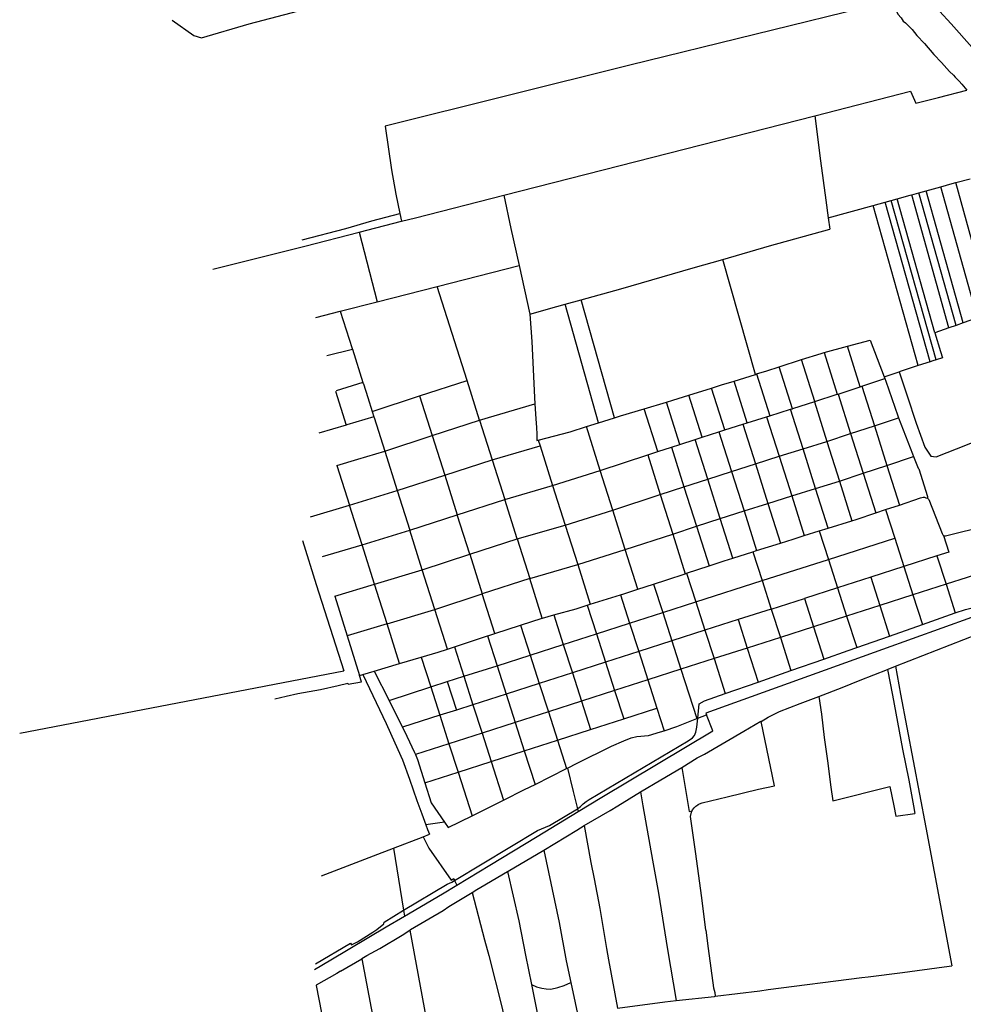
# Model space of a CAD drawing. Header units: inches. Extents: x 210911 to 224988, y 571697 to 586201.
# Tile 2 of 256: x 211779 to 212434, y 572461 to 573145. Entities that reach past the tile are written whole.
import ezdxf

# ---------------------------------------------------------------- set-up
doc = ezdxf.new("R2010")
doc.units = ezdxf.units.IN
doc.header["$MEASUREMENT"] = 0

msp = doc.modelspace()

# ---------------------------------------------------------------- linework, layer by layer
for points in [[(212390.73, 573197.43), (212395.681, 573185.437), (212400.059, 573176.527), (212406.438, 573166.682), (212414.099, 573156.156), (212417.639, 573150.976), (212425.712, 573142.087), (212440.352, 573125.539), (212448.749, 573116.419), (212453.383, 573110.598), (212462.14, 573099.429), (212466.245, 573093.43), (212470.161, 573086.317), (212474.817, 573078)], [(211884.72, 573144.64), (211899.72, 573133.95), (211905.13, 573132.42), (211938.34, 573142.02), (211986.83, 573154.87), (212031.27, 573166.92), (212027.37, 573178.03), (212022.44, 573186.99), (212021.876, 573187.817)], [(212376.223, 573156.036), (212202.59, 573113.33), (212032.7, 573071.03), (212037.15, 573040.64), (212040.03, 573023.83), (212042.86, 573010.32)], [(212387.123, 573151.493), (212387.412, 573151.294), (212388.724, 573148.711), (212390.929, 573146.139), (212392.468, 573143.944), (212393.946, 573142.804), (212395.316, 573141.388), (212398.582, 573138.047), (212401.952, 573134.005), (212407.091, 573128.447), (212413.767, 573120.734), (212418.993, 573115.118), (212424.597, 573109.066), (212427.285, 573106.398), (212428.544, 573105.1), (212430.137, 573103.406), (212431.323, 573102.291), (212433.228, 573100.241), (212435.38, 573097.5), (212436.537, 573095.987)], [(212331.039, 573078.264), (212397.474, 573095.301)], [(212397.474, 573095.301), (212401.081, 573086.95), (212416.895, 573090.912), (212436.537, 573095.987)], [(212114.993, 573023.016), (212206.83, 573046.41), (212331.039, 573078.264)], [(212331.039, 573078.264), (212334.88, 573046.953), (212338.623, 573019.557), (212340.292, 573007.259)], [(212418.561, 573028.976), (212426.455, 573031.197), (212428.884, 573031.819)], [(212428.884, 573031.819), (212438.802, 573034.357)], [(212454.184, 572940.495), (212428.884, 573031.819)], [(212043.99, 573004.92), (212053.81, 573007.43), (212114.993, 573023.016)], [(212114.993, 573023.016), (212120.06, 573000)], [(212388.309, 573020.566), (212397.293, 573022.992), (212398.327, 573023.283)], [(212398.327, 573023.283), (212403.352, 573024.697)], [(212424.207, 572930.873), (212398.327, 573023.283)], [(212403.352, 573024.697), (212408.396, 573026.116)], [(212429.139, 572932.619), (212403.352, 573024.697)], [(212408.396, 573026.116), (212418.561, 573028.976)], [(212434.09, 572934.372), (212408.396, 573026.116)], [(212444.066, 572937.905), (212418.561, 573028.976)], [(212371.482, 573016.022), (212379.843, 573018.28)], [(212379.843, 573018.28), (212384.033, 573019.411)], [(212411.125, 572907.386), (212379.843, 573018.28)], [(212384.033, 573019.411), (212388.309, 573020.566)], [(212415.255, 572908.731), (212384.033, 573019.411)], [(212414.4, 572927.4), (212388.309, 573020.566)], [(211975.11, 572992.09), (212005.31, 573000.04), (212023.5, 573005.37), (212042.86, 573010.32)], [(212042.86, 573010.32), (212043.99, 573004.92)], [(212340.292, 573007.259), (212371.482, 573016.022)], [(212402.885, 572904.698), (212371.482, 573016.022)], [(212014.695, 572997.431), (212043.99, 573004.92)], [(212340.292, 573007.259), (212341.357, 572999.404)], [(211913.11, 572971.808), (211976.9, 572987.77), (212014.695, 572997.431)], [(212014.695, 572997.431), (212027.089, 572948.977)], [(212120.06, 573000), (212125.702, 572974.144)], [(212267.25, 572978.455), (212299.66, 572987.79), (212341.357, 572999.404)], [(212168.879, 572950.45), (212196.25, 572958.1), (212246.61, 572972.51), (212267.25, 572978.455)], [(212289.797, 572898.651), (212267.25, 572978.455)], [(212068.814, 572959.639), (212125.702, 572974.144)], [(212125.702, 572974.144), (212133.03, 572940.557)], [(212027.089, 572948.977), (212068.814, 572959.639)], [(212089.589, 572894.333), (212068.814, 572959.639)], [(212001.548, 572942.444), (212027.089, 572948.977)], [(212157.601, 572947.298), (212168.879, 572950.45)], [(212192.037, 572868.521), (212168.879, 572950.45)], [(211984.543, 572938.171), (212001.548, 572942.444)], [(212001.548, 572942.444), (212009.749, 572916.665)], [(212133.03, 572940.557), (212151.92, 572945.71), (212157.601, 572947.298)], [(212180.856, 572864.997), (212157.601, 572947.298)], [(212133.03, 572940.557), (212134.47, 572921.41), (212136.3, 572882.63), (212136.615, 572878.077)], [(212434.09, 572934.372), (212429.139, 572932.619)], [(212444.066, 572937.905), (212434.09, 572934.372)], [(212424.207, 572930.873), (212414.4, 572927.4)], [(212414.4, 572927.4), (212418.36, 572914.51), (212419.68, 572910.17), (212415.255, 572908.731)], [(212429.139, 572932.619), (212424.207, 572930.873)], [(212353.651, 572918.188), (212369.405, 572922.493), (212379.285, 572897.002)], [(211992.233, 572911.769), (212009.896, 572916.204)], [(212009.749, 572916.665), (212009.896, 572916.204)], [(212009.896, 572916.204), (212017.247, 572893.094)], [(212321.832, 572908.862), (212335.36, 572913.19), (212337.499, 572913.774)], [(212337.499, 572913.774), (212353.651, 572918.188)], [(212337.499, 572913.774), (212346.663, 572884.819)], [(212362.534, 572890.088), (212353.651, 572918.188)], [(212306.241, 572903.874), (212321.832, 572908.862)], [(212331.068, 572879.681), (212321.832, 572908.862)], [(212411.125, 572907.386), (212402.885, 572904.698)], [(212415.255, 572908.731), (212413.1, 572908.03), (212411.125, 572907.386)], [(212290.639, 572898.916), (212297.82, 572901.18), (212306.241, 572903.874)], [(212315.441, 572874.805), (212306.241, 572903.874)], [(212379.285, 572897.002), (212389.71, 572900.4)], [(212402.885, 572904.698), (212389.71, 572900.4)], [(212389.71, 572900.4), (212395.24, 572883.75), (212401.31, 572864.83), (212407.44, 572847.97), (212411.67, 572841.8), (212415.38, 572841.46), (212436.98, 572849.96), (212448.77, 572854.76), (212460.22, 572843.95), (212511.04, 572874.42)], [(212017.247, 572893.094), (211998.694, 572887.195)], [(212017.247, 572893.094), (212017.511, 572892.265)], [(212056.602, 572883.706), (212089.589, 572894.333)], [(212098.295, 572866.829), (212089.589, 572894.333)], [(212259.311, 572889.067), (212266.35, 572891.26), (212274.979, 572893.98)], [(212274.979, 572893.98), (212289.797, 572898.651)], [(212284.149, 572865.008), (212274.979, 572893.98)], [(212289.797, 572898.651), (212290.639, 572898.916)], [(212290.639, 572898.916), (212299.817, 572869.922)], [(212363.672, 572890.467), (212379.764, 572895.765)], [(212379.285, 572897.002), (212379.764, 572895.765)], [(212379.764, 572895.765), (212380.44, 572894.02), (212388.62, 572869.95), (212389.192, 572868.471)], [(211998.117, 572887.011), (212005.604, 572863.465)], [(212017.511, 572892.265), (212017.556, 572892.123)], [(212017.556, 572892.123), (212020.588, 572882.591)], [(212243.635, 572884.182), (212259.311, 572889.067)], [(212268.492, 572860.064), (212259.311, 572889.067)], [(212347.203, 572884.997), (212362.534, 572890.088)], [(212362.534, 572890.088), (212363.672, 572890.467)], [(212363.672, 572890.467), (212372.379, 572862.96)], [(212020.588, 572882.591), (212023.666, 572872.917)], [(212023.666, 572872.917), (212056.602, 572883.706)], [(212056.602, 572883.706), (212065.307, 572856.202)], [(212228.038, 572879.376), (212232.49, 572880.71), (212243.635, 572884.182)], [(212252.861, 572855.034), (212243.635, 572884.182)], [(212330.72, 572879.572), (212315.441, 572874.805)], [(212330.72, 572879.572), (212331.068, 572879.681)], [(212330.72, 572879.572), (212339.425, 572852.069)], [(212331.068, 572879.681), (212346.663, 572884.819)], [(212346.663, 572884.819), (212347.203, 572884.997)], [(212347.203, 572884.997), (212355.909, 572857.491)], [(212023.666, 572872.917), (212024.849, 572869.177)], [(212098.295, 572866.829), (212136.615, 572878.077)], [(212136.615, 572878.077), (212137.33, 572867.75), (212137.67, 572861.82), (212137.95, 572857.09), (212138.112, 572852.76), (212138.997, 572852.991)], [(212192.037, 572868.521), (212196.03, 572869.78), (212212.567, 572874.738)], [(212212.567, 572874.738), (212228.038, 572879.376)], [(212221.963, 572845.052), (212212.567, 572874.738)], [(212237.331, 572850.016), (212228.038, 572879.376)], [(212299.817, 572869.922), (212314.156, 572874.4)], [(212314.156, 572874.4), (212315.441, 572874.805)], [(212322.863, 572846.896), (212314.156, 572874.4)], [(212024.849, 572869.177), (212006.152, 572863.628)], [(212024.849, 572869.177), (212024.978, 572868.771)], [(212024.978, 572868.771), (212032.371, 572845.411)], [(212065.307, 572856.202), (212098.295, 572866.829)], [(212098.295, 572866.829), (212106.971, 572839.319)], [(212180.856, 572864.997), (212192.037, 572868.521)], [(212284.149, 572865.008), (212297.594, 572869.228)], [(212297.594, 572869.228), (212299.817, 572869.922)], [(212297.594, 572869.228), (212306.297, 572841.723)], [(212372.379, 572862.96), (212389.192, 572868.471)], [(212389.192, 572868.471), (212398.91, 572843.35), (212399.646, 572841.48)], [(212005.604, 572863.465), (211986.61, 572857.825)], [(212006.152, 572863.628), (212005.604, 572863.465)], [(212138.997, 572852.991), (212161.07, 572858.76), (212172.419, 572862.337)], [(212172.419, 572862.337), (212180.856, 572864.997)], [(212182.043, 572831.928), (212172.419, 572862.337)], [(212264.496, 572858.793), (212268.492, 572860.064)], [(212268.492, 572860.064), (212281.039, 572864.027)], [(212281.039, 572864.027), (212284.149, 572865.008)], [(212281.039, 572864.027), (212289.745, 572836.522)], [(212355.909, 572857.491), (212372.379, 572862.96)], [(212372.379, 572862.96), (212381.085, 572835.454)], [(212032.371, 572845.411), (212065.307, 572856.202)], [(212065.307, 572856.202), (212074.012, 572828.698)], [(212138.997, 572852.991), (212140.262, 572848.991)], [(212237.331, 572850.016), (212247.985, 572853.459)], [(212247.985, 572853.459), (212252.861, 572855.034)], [(212256.69, 572825.954), (212247.985, 572853.459)], [(212252.861, 572855.034), (212264.496, 572858.793)], [(212264.496, 572858.793), (212273.204, 572831.29)], [(212322.863, 572846.896), (212339.425, 572852.069)], [(212339.425, 572852.069), (212355.909, 572857.491)], [(212339.425, 572852.069), (212348.13, 572824.565)], [(212355.909, 572857.491), (212364.616, 572829.985)], [(212013.705, 572839.762), (212032.371, 572845.411)], [(212032.371, 572845.411), (212041.078, 572817.906)], [(212106.971, 572839.319), (212140.262, 572848.991)], [(212140.262, 572848.991), (212148.993, 572821.498)], [(212221.963, 572845.052), (212231.468, 572848.122)], [(212231.468, 572848.122), (212237.331, 572850.016)], [(212231.468, 572848.122), (212240.173, 572820.617)], [(212306.297, 572841.723), (212322.863, 572846.896)], [(212331.568, 572819.393), (212322.863, 572846.896)], [(211999.198, 572835.372), (212013.705, 572839.762)], [(212074.012, 572828.698), (212106.971, 572839.319)], [(212106.971, 572839.319), (212115.705, 572811.821)], [(212182.043, 572831.928), (212214.973, 572842.737)], [(212214.973, 572842.737), (212221.963, 572845.052)], [(212214.973, 572842.737), (212223.679, 572815.231)], [(212289.745, 572836.522), (212306.297, 572841.723)], [(212306.297, 572841.723), (212315.002, 572814.219)], [(212381.085, 572835.454), (212399.646, 572841.48)], [(212399.646, 572841.48), (212402.82, 572833.42), (212403.25, 572833.05), (212409.23, 572813.9), (212409.4, 572812.55)], [(211999.198, 572835.372), (212007.905, 572807.865)], [(212148.993, 572821.498), (212182.043, 572831.928)], [(212190.749, 572804.424), (212182.043, 572831.928)], [(212273.204, 572831.29), (212289.745, 572836.522)], [(212289.745, 572836.522), (212298.452, 572809.019)], [(212364.616, 572829.985), (212381.085, 572835.454)], [(212381.085, 572835.454), (212389.803, 572807.912)], [(212041.078, 572817.906), (212074.012, 572828.698)], [(212074.012, 572828.698), (212082.718, 572801.194)], [(212240.173, 572820.617), (212256.69, 572825.954)], [(212256.69, 572825.954), (212273.204, 572831.29)], [(212265.392, 572798.449), (212256.69, 572825.954)], [(212273.204, 572831.29), (212281.908, 572803.785)], [(212348.13, 572824.565), (212364.616, 572829.985)], [(212364.616, 572829.985), (212373.333, 572802.445)], [(212007.905, 572807.865), (212041.078, 572817.906)], [(212041.078, 572817.906), (212049.783, 572790.401)], [(212115.705, 572811.821), (212148.993, 572821.498)], [(212148.993, 572821.498), (212157.7, 572793.994)], [(212223.679, 572815.231), (212240.173, 572820.617)], [(212240.173, 572820.617), (212248.881, 572793.114)], [(212315.002, 572814.219), (212331.568, 572819.393)], [(212331.568, 572819.393), (212348.13, 572824.565)], [(212340.282, 572791.859), (212331.568, 572819.393)], [(212348.13, 572824.565), (212356.846, 572797.029)], [(212082.718, 572801.194), (212115.705, 572811.821)], [(212124.411, 572784.318), (212115.705, 572811.821)], [(212190.749, 572804.424), (212223.679, 572815.231)], [(212223.679, 572815.231), (212232.385, 572787.724)], [(212298.452, 572809.019), (212315.002, 572814.219)], [(212315.002, 572814.219), (212323.718, 572786.688)], [(212389.803, 572807.912), (212404.5, 572812.79), (212406.28, 572813.27), (212407.21, 572813.33), (212408.24, 572812.99), (212409.4, 572812.55)], [(212409.4, 572812.55), (212410.31, 572811.75), (212419.39, 572788.14), (212419.94, 572787.15), (212420.502, 572786.634)], [(211980.752, 572799.798), (212007.905, 572807.865)], [(212016.611, 572780.357), (212007.905, 572807.865)], [(212157.7, 572793.994), (212190.749, 572804.424)], [(212199.455, 572776.918), (212190.749, 572804.424)], [(212281.908, 572803.785), (212298.452, 572809.019)], [(212298.452, 572809.019), (212307.165, 572781.49)], [(212373.333, 572802.445), (212380.165, 572804.713)], [(212380.165, 572804.713), (212389.803, 572807.912)], [(212380.165, 572804.713), (212386.518, 572784.913)], [(212049.783, 572790.401), (212082.718, 572801.194)], [(212091.424, 572773.69), (212082.718, 572801.194)], [(212248.881, 572793.114), (212265.392, 572798.449)], [(212265.392, 572798.449), (212281.908, 572803.785)], [(212274.067, 572771.043), (212265.392, 572798.449)], [(212281.908, 572803.785), (212290.618, 572776.267)], [(212356.846, 572797.029), (212359.7, 572797.92), (212373.333, 572802.445)], [(212124.411, 572784.318), (212157.7, 572793.994)], [(212157.7, 572793.994), (212166.405, 572766.49)], [(212232.385, 572787.724), (212248.881, 572793.114)], [(212248.881, 572793.114), (212257.569, 572765.666)], [(212334.141, 572789.942), (212340.282, 572791.859)], [(212340.282, 572791.859), (212356.846, 572797.029)], [(212420.502, 572786.634), (212420.56, 572786.58), (212421.17, 572786.48), (212421.68, 572786.53), (212450.74, 572793.58), (212456.813, 572795.701)], [(212016.611, 572780.357), (212049.783, 572790.401)], [(212058.489, 572762.895), (212049.783, 572790.401)], [(212091.424, 572773.69), (212124.411, 572784.318)], [(212124.411, 572784.318), (212133.116, 572756.814)], [(212199.455, 572776.918), (212232.385, 572787.724)], [(212232.385, 572787.724), (212241.097, 572760.202)], [(212307.165, 572781.49), (212315.94, 572784.26), (212323.718, 572786.688)], [(212323.718, 572786.688), (212334.141, 572789.942)], [(212334.141, 572789.942), (212340.468, 572770.135)], [(212340.468, 572770.135), (212386.518, 572784.913)], [(212386.518, 572784.913), (212392.84, 572765.209)], [(212420.502, 572786.634), (212424.14, 572775.255), (212415.853, 572772.592)], [(211975.23, 572783.28), (211984.87, 572752.59), (212003.959, 572692.853)], [(211989.162, 572772.201), (212016.611, 572780.357)], [(212025.318, 572752.848), (212016.611, 572780.357)], [(212166.405, 572766.49), (212199.455, 572776.918)], [(212208.165, 572749.402), (212199.455, 572776.918)], [(212290.618, 572776.267), (212307.165, 572781.49)], [(212058.489, 572762.895), (212091.424, 572773.69)], [(212091.424, 572773.69), (212100.129, 572746.186)], [(212257.569, 572765.666), (212268.1, 572769.16), (212274.067, 572771.043)], [(212274.067, 572771.043), (212288.024, 572775.448)], [(212288.024, 572775.448), (212290.618, 572776.267)], [(212288.024, 572775.448), (212294.461, 572755.38)], [(212294.461, 572755.38), (212340.468, 572770.135)], [(212340.468, 572770.135), (212346.811, 572750.443)], [(212415.853, 572772.592), (212392.84, 572765.209)], [(212415.853, 572772.592), (212422.166, 572752.879)], [(212133.116, 572756.814), (212166.405, 572766.49)], [(212166.405, 572766.49), (212175.112, 572738.978)], [(212242.043, 572760.516), (212257.569, 572765.666)], [(212392.84, 572765.209), (212369.825, 572757.826)], [(212392.84, 572765.209), (212399.161, 572745.505)], [(212465.924, 572766.874), (212422.166, 572752.879)], [(212025.318, 572752.848), (212058.489, 572762.895)], [(212067.195, 572735.39), (212058.489, 572762.895)], [(212133.116, 572756.814), (212100.129, 572746.186)], [(212141.823, 572729.306), (212133.116, 572756.814)], [(212219.089, 572752.958), (212228.37, 572755.98), (212241.097, 572760.202)], [(212241.097, 572760.202), (212242.043, 572760.516)], [(212242.043, 572760.516), (212248.431, 572740.614)], [(212369.825, 572757.826), (212346.811, 572750.443)], [(212369.825, 572757.826), (212376.146, 572738.122)], [(212387.163, 572695.949), (212491.47, 572736.707), (212524.607, 572750.74), (212541.626, 572756.59)], [(211997.746, 572744.658), (212025.318, 572752.848)], [(212034.024, 572725.341), (212025.318, 572752.848)], [(212208.165, 572749.402), (212219.089, 572752.958)], [(212219.089, 572752.958), (212225.408, 572733.225)], [(212248.431, 572740.614), (212294.461, 572755.38)], [(212294.461, 572755.38), (212300.781, 572735.676)], [(212346.811, 572750.443), (212323.796, 572743.059)], [(212346.811, 572750.443), (212353.132, 572730.745)], [(212422.166, 572752.879), (212399.161, 572745.505)], [(212422.166, 572752.879), (212428.59, 572732.908)], [(211997.746, 572744.658), (212006.33, 572717.114)], [(212067.195, 572735.39), (212100.129, 572746.186)], [(212108.834, 572718.683), (212100.129, 572746.186)], [(212175.112, 572738.978), (212196.095, 572745.507)], [(212196.095, 572745.507), (212198.45, 572746.24), (212208.165, 572749.402)], [(212196.095, 572745.507), (212202.403, 572725.847)], [(212300.781, 572735.676), (212323.796, 572743.059)], [(212323.796, 572743.059), (212330.118, 572723.356)], [(212399.161, 572745.505), (212376.146, 572738.122)], [(212399.161, 572745.505), (212405.766, 572724.911)], [(212149.803, 572731.561), (212165.22, 572735.9), (212173.026, 572738.329)], [(212173.026, 572738.329), (212175.112, 572738.978)], [(212173.026, 572738.329), (212179.388, 572718.464)], [(212225.408, 572733.225), (212248.431, 572740.614)], [(212248.431, 572740.614), (212254.753, 572720.91)], [(212469.742, 572740.673), (212460.522, 572737.276), (212378.091, 572707.581), (212255.31, 572663.267), (212255.74, 572662.222)], [(212376.146, 572738.122), (212353.132, 572730.745)], [(212376.146, 572738.122), (212382.948, 572716.917)], [(212428.59, 572732.908), (212435.677, 572735.391), (212442.043, 572736.935), (212448.063, 572737.82), (212460.25, 572738.716), (212469.588, 572741.307)], [(212034.024, 572725.341), (212067.195, 572735.39)], [(212075.898, 572707.89), (212067.195, 572735.39)], [(212126.705, 572724.438), (212141.823, 572729.306)], [(212141.823, 572729.306), (212142.02, 572729.37)], [(212142.02, 572729.37), (212149.803, 572731.561)], [(212149.803, 572731.561), (212156.374, 572711.081)], [(212202.403, 572725.847), (212225.408, 572733.225)], [(212225.408, 572733.225), (212231.738, 572713.527)], [(212300.781, 572735.676), (212277.768, 572728.293)], [(212300.781, 572735.676), (212307.103, 572715.972)], [(212353.132, 572730.745), (212330.118, 572723.356)], [(212353.132, 572730.745), (212360.13, 572708.922)], [(212405.766, 572724.911), (212428.59, 572732.908)], [(212034.024, 572725.341), (212006.33, 572717.114)], [(212042.729, 572697.842), (212034.024, 572725.341)], [(212108.834, 572718.683), (212126.705, 572724.438)], [(212126.705, 572724.438), (212133.352, 572703.712)], [(212179.388, 572718.464), (212202.403, 572725.847)], [(212202.403, 572725.847), (212208.724, 572706.143)], [(212277.768, 572728.293), (212254.753, 572720.91)], [(212277.768, 572728.293), (212284.089, 572708.589)], [(212330.118, 572723.356), (212307.103, 572715.972)], [(212330.118, 572723.356), (212337.31, 572700.935)], [(212382.948, 572716.917), (212405.766, 572724.911)], [(212006.33, 572717.114), (212014.91, 572689.582)], [(212080.738, 572709.481), (212103.7, 572717.028)], [(212103.7, 572717.028), (212104.01, 572717.13), (212108.834, 572718.683)], [(212103.7, 572717.028), (212110.346, 572696.314)], [(212156.374, 572711.081), (212179.388, 572718.464)], [(212179.388, 572718.464), (212185.709, 572698.76)], [(212254.753, 572720.91), (212231.738, 572713.527)], [(212254.753, 572720.91), (212261.074, 572701.206)], [(212307.103, 572715.972), (212284.089, 572708.589)], [(212307.103, 572715.972), (212314.488, 572692.949)], [(212360.13, 572708.922), (212382.948, 572716.917)], [(212075.898, 572707.89), (212080.738, 572709.481)], [(212080.738, 572709.481), (212087.331, 572688.931)], [(212133.352, 572703.712), (212156.374, 572711.081)], [(212156.374, 572711.081), (212162.696, 572691.377)], [(212231.738, 572713.527), (212208.724, 572706.143)], [(212231.738, 572713.527), (212238.048, 572693.818)], [(212284.089, 572708.589), (212261.074, 572701.206)], [(212284.089, 572708.589), (212291.668, 572684.964)], [(212337.31, 572700.935), (212354.267, 572706.868), (212360.13, 572708.922)], [(212042.729, 572697.842), (212057.665, 572702.276)], [(212057.665, 572702.276), (212069.6, 572705.82), (212075.898, 572707.89)], [(212057.665, 572702.276), (212064.322, 572681.559)], [(212110.346, 572696.314), (212133.352, 572703.712)], [(212133.352, 572703.712), (212139.681, 572683.994)], [(212208.724, 572706.143), (212185.709, 572698.76)], [(212208.724, 572706.143), (212215.046, 572686.439)], [(212025.107, 572692.61), (212042.729, 572697.842)], [(212087.331, 572688.931), (212110.346, 572696.314)], [(212110.346, 572696.314), (212116.666, 572676.611)], [(212185.709, 572698.76), (212162.696, 572691.377)], [(212185.709, 572698.76), (212192.031, 572679.056)], [(212261.074, 572701.206), (212238.048, 572693.818)], [(212261.074, 572701.206), (212268.846, 572676.978)], [(212314.488, 572692.949), (212337.31, 572700.935)], [(212381.993, 572693.929), (212387.163, 572695.949)], [(212387.163, 572695.949), (212390.464, 572676.485), (212408.154, 572583.848), (212426.281, 572487.779)], [(211778.9, 572649.56), (212003.959, 572692.853)], [(212006.752, 572684.113), (212006.98, 572683.4), (212016.28, 572685.19), (212014.91, 572689.582)], [(212014.91, 572689.582), (212017.069, 572690.223)], [(212017.069, 572690.223), (212025.107, 572692.61)], [(212017.069, 572690.223), (212033.35, 572656.24), (212039.35, 572642.75), (212044.67, 572630.94), (212049.64, 572617.49), (212054.72, 572602.64), (212056.05, 572599), (212058.06, 572593.4), (212060.927, 572585.738)], [(212025.107, 572692.61), (212035.348, 572672.254)], [(212075.831, 572685.246), (212087.331, 572688.931)], [(212087.331, 572688.931), (212093.652, 572669.227)], [(212162.696, 572691.377), (212139.681, 572683.994)], [(212162.696, 572691.377), (212169.016, 572671.673)], [(212238.048, 572693.818), (212215.046, 572686.439)], [(212238.048, 572693.818), (212249.047, 572659.572)], [(212291.668, 572684.964), (212314.488, 572692.949)], [(212333.922, 572674.981), (212349.944, 572681.197), (212362.443, 572686.276), (212381.526, 572693.746)], [(212381.526, 572693.746), (212381.993, 572693.929)], [(212381.526, 572693.746), (212384.92, 572675.74), (212392.01, 572638.45), (212396.28, 572616.88), (212399.57, 572599), (212400.538, 572593.592)], [(211956.11, 572673.39), (211963.99, 572675.21), (211971.93, 572677), (211987.83, 572679.71), (212000, 572682.55), (212006.752, 572684.113)], [(212035.348, 572672.254), (212064.322, 572681.559)], [(212064.322, 572681.559), (212075.804, 572685.237)], [(212064.322, 572681.559), (212070.637, 572661.844)], [(212075.804, 572685.237), (212075.831, 572685.246)], [(212075.804, 572685.237), (212082.144, 572665.535)], [(212139.681, 572683.994), (212116.666, 572676.611)], [(212139.681, 572683.994), (212146.002, 572664.29)], [(212215.046, 572686.439), (212192.031, 572679.056)], [(212215.046, 572686.439), (212221.367, 572666.735)], [(212268.846, 572676.978), (212291.668, 572684.964)], [(212116.666, 572676.611), (212093.652, 572669.227)], [(212116.666, 572676.611), (212122.987, 572656.907)], [(212192.031, 572679.056), (212169.016, 572671.673)], [(212192.031, 572679.056), (212198.352, 572659.351)], [(212250.841, 572669.719), (212254.491, 572671.955), (212268.846, 572676.978)], [(212293.69, 572657.57), (212298.541, 572660.608), (212306.418, 572664.568), (212320.826, 572670.113), (212333.922, 572674.981)], [(212333.922, 572674.981), (212335.603, 572662.555), (212337.518, 572646.426), (212339.831, 572630.19), (212342.207, 572611.854), (212343.468, 572602.497)], [(212035.348, 572672.254), (212038.554, 572665.882), (212044.728, 572653.531)], [(212093.652, 572669.227), (212082.144, 572665.535)], [(212093.652, 572669.227), (212099.974, 572649.523)], [(212169.016, 572671.673), (212146.002, 572664.29)], [(212169.016, 572671.673), (212175.337, 572651.968)], [(212249.74, 572659.847), (212250.841, 572669.719)], [(212070.637, 572661.844), (212044.728, 572653.531)], [(212082.144, 572665.535), (212070.637, 572661.844)], [(212070.637, 572661.844), (212076.959, 572642.14)], [(212146.002, 572664.29), (212122.987, 572656.907)], [(212146.002, 572664.29), (212152.326, 572644.591)], [(212166.762, 572595.018), (212183.243, 572604.989), (212260.292, 572651.151), (212255.74, 572662.222)], [(212198.352, 572659.351), (212221.367, 572666.735)], [(212221.367, 572666.735), (212226.371, 572651.134)], [(212249.74, 572659.847), (212255.74, 572662.222)], [(212122.987, 572656.907), (212099.974, 572649.523)], [(212122.987, 572656.907), (212129.309, 572637.202)], [(212166.29, 572596.941), (212166.522, 572597.08), (212168.408, 572598.512), (212170.241, 572600.449), (212172.149, 572602.012), (212174.423, 572603.442), (212243.082, 572644.046), (212246.023, 572646.231), (212247.413, 572647.802), (212248.468, 572650.185), (212249.052, 572653.677), (212249.74, 572659.847)], [(212175.337, 572651.968), (212198.352, 572659.351)], [(212226.371, 572651.134), (212235.173, 572654.077), (212249.047, 572659.572)], [(212238.66, 572625.67), (212249.41, 572632.35), (212254.39, 572634.8), (212281.7, 572650.9), (212293.652, 572657.752), (212293.69, 572657.57)], [(212245.795, 572595.499), (212246.21, 572596.32), (212247.28, 572597.7), (212248.5, 572598.73), (212248.91, 572599), (212250.05, 572599.87), (212250.89, 572600.4), (212252.78, 572601.08), (212270.13, 572605.19), (212291.82, 572610.45), (212303.033, 572612.991), (212293.69, 572657.57)], [(212249.047, 572659.572), (212249.74, 572659.847)], [(212044.728, 572653.531), (212047.831, 572647.324), (212053.036, 572636.136), (212053.665, 572634.667)], [(212099.974, 572649.523), (212076.959, 572642.14)], [(212099.974, 572649.523), (212106.294, 572629.819)], [(212152.326, 572644.591), (212175.337, 572651.968)], [(212159.304, 572625.144), (212166.067, 572628.53), (212189.828, 572640.343), (212198.381, 572644.128), (212203.447, 572646.129), (212207.407, 572647.235), (212215.469, 572647.87), (212223.816, 572650.28), (212226.371, 572651.134)], [(212076.959, 572642.14), (212053.665, 572634.667)], [(212076.959, 572642.14), (212083.303, 572622.433)], [(212129.309, 572637.202), (212152.326, 572644.591)], [(212152.326, 572644.591), (212158.662, 572624.822)], [(212053.665, 572634.667), (212055.149, 572631.201), (212060.241, 572615.043)], [(212106.294, 572629.819), (212129.309, 572637.202)], [(212129.309, 572637.202), (212136.793, 572613.873)], [(212083.303, 572622.433), (212106.294, 572629.819)], [(212106.294, 572629.819), (212114.907, 572602.971)], [(212060.241, 572615.043), (212083.303, 572622.433)], [(212083.303, 572622.433), (212093.012, 572592.093)], [(212136.793, 572613.873), (212158.662, 572624.822)], [(212158.662, 572624.822), (212159.304, 572625.144)], [(212159.304, 572625.144), (212163.33, 572609.003), (212166.29, 572596.941)], [(212209.9, 572608.7), (212209.96, 572608.78), (212224.12, 572616.98), (212238.66, 572625.67)], [(212238.66, 572625.67), (212243.745, 572595.124)], [(212060.241, 572615.043), (212064.621, 572601.143), (212073.851, 572587.636)], [(212114.907, 572602.971), (212129.508, 572610.226), (212136.793, 572613.873)], [(212170.92, 572585.26), (212189, 572595.86), (212194.25, 572599), (212209.9, 572608.7)], [(212209.9, 572608.7), (212211.63, 572599), (212218.25, 572561.17), (212222.4, 572538.22), (212228.84, 572499.31), (212234.806, 572463.791)], [(212343.468, 572602.497), (212383.23, 572612.51), (212385.84, 572599), (212387.26, 572591.76), (212400.538, 572593.592)], [(212093.012, 572592.093), (212114.907, 572602.971)], [(212080.842, 572547.219), (212138.496, 572581.778), (212146.835, 572585.254), (212166.29, 572596.941)], [(212082.391, 572543.788), (212105.383, 572557.674), (212138.137, 572577.628), (212166.762, 572595.018)], [(212166.29, 572596.941), (212166.762, 572595.018)], [(212243.745, 572595.124), (212245.795, 572595.499)], [(212255.444, 572512.71), (212252.59, 572535.01), (212248.24, 572567.16), (212244.74, 572591.55), (212245.37, 572594.66), (212245.795, 572595.499)], [(212073.851, 572587.636), (212060.927, 572585.738)], [(212060.927, 572585.738), (212062.15, 572582.47), (212063.488, 572579.299)], [(212073.851, 572587.636), (212076.434, 572583.856)], [(212076.434, 572583.856), (212093.012, 572592.093)], [(212058.98, 572577.554), (212063.488, 572579.299)], [(212142.879, 572568.27), (212165.86, 572581.98), (212170.92, 572585.26)], [(212170.92, 572585.26), (212175.58, 572559.58), (212177.74, 572548.25), (212181.75, 572527.77), (212186.39, 572500), (212187.72, 572492), (212193.915, 572458.504)], [(212038.548, 572569.643), (212058.98, 572577.554)], [(212058.98, 572577.554), (212062.99, 572569.66), (212078.57, 572547.39), (212080.3, 572548.42)], [(211988.388, 572550.436), (212024.638, 572564.257), (212038.548, 572569.643)], [(212038.548, 572569.643), (212045.481, 572526.437)], [(212117.718, 572553.309), (212118.16, 572553.57), (212142.879, 572568.27)], [(212142.879, 572568.27), (212153.51, 572517.86), (212158.45, 572491.35), (212161.637, 572476.28)], [(212093.048, 572538.85), (212096.25, 572540.8), (212099.23, 572542.4), (212117.718, 572553.309)], [(212117.718, 572553.309), (212125.5, 572519.03), (212130.13, 572495.37), (212134.242, 572474.809)], [(212045.481, 572526.437), (212075.643, 572544.541), (212078.956, 572546.088)], [(212078.956, 572546.088), (212080.842, 572547.219)], [(212080.3, 572548.42), (212080.842, 572547.219)], [(212080.842, 572547.219), (212082.391, 572543.788)], [(212046.14, 572522.333), (212072.422, 572537.768), (212082.391, 572543.788)], [(212049.712, 572512.622), (212050.34, 572513.04), (212072.94, 572526.3), (212076.91, 572529.02), (212093.048, 572538.85)], [(212093.048, 572538.85), (212101.6, 572505.92), (212104.57, 572495)], [(211984.423, 572489.225), (212008.616, 572503.594), (212009.313, 572502.395), (212013.398, 572504.612), (212024.221, 572511.232), (212026.96, 572513.187), (212031.802, 572517.089), (212031.936, 572518.306), (212045.481, 572526.437)], [(212045.481, 572526.437), (212046.14, 572522.333)], [(211983.61, 572485.327), (211995.041, 572492.046), (212033.474, 572514.895), (212046.14, 572522.333)], [(212020, 572495.15), (212029.09, 572500), (212044.6, 572509.22), (212049.712, 572512.622)], [(212049.712, 572512.622), (212061.308, 572449.928), (212068.34, 572411.64)], [(212255.444, 572512.71), (212257.09, 572500), (212260.65, 572472.56)], [(212001.608, 572484.051), (212016.48, 572492.724)], [(212016.425, 572493.017), (212020, 572495.15)], [(212016.425, 572493.017), (212016.48, 572492.724)], [(212016.48, 572492.724), (212022.945, 572458.37), (212029.588, 572424.197)], [(212104.57, 572495), (212113.71, 572459.44), (212120.451, 572429.323)], [(212001.608, 572484.051), (211999.041, 572482.554), (211984.805, 572474.537), (211984.856, 572474.273)], [(212363.664, 572479.692), (212368.15, 572480.231), (212391.949, 572483.345), (212420.773, 572487.067)], [(212420.773, 572487.067), (212426.281, 572487.779)], [(212134.242, 572474.809), (212137.719, 572473.312), (212141.468, 572472.251), (212144.575, 572471.815), (212147.795, 572471.76), (212152.563, 572472.875), (212156.925, 572474.287), (212161.637, 572476.28)], [(212161.637, 572476.28), (212167.597, 572448.099)], [(212298.661, 572471.374), (212363.664, 572479.692)], [(211984.856, 572474.273), (211995.8, 572417.281), (212029.657, 572423.816)], [(212134.242, 572474.809), (212141.648, 572437.771)], [(212260.65, 572472.56), (212261.51, 572469.32), (212261.76, 572466.687)], [(212261.76, 572466.687), (212292.97, 572470.62), (212298.661, 572471.374)], [(212193.915, 572458.504), (212226.86, 572462.94), (212234.806, 572463.791)], [(212234.806, 572463.791), (212261.31, 572466.63), (212261.76, 572466.687)]]:
    msp.add_lwpolyline(points)

doc.saveas('drawing.dxf')
